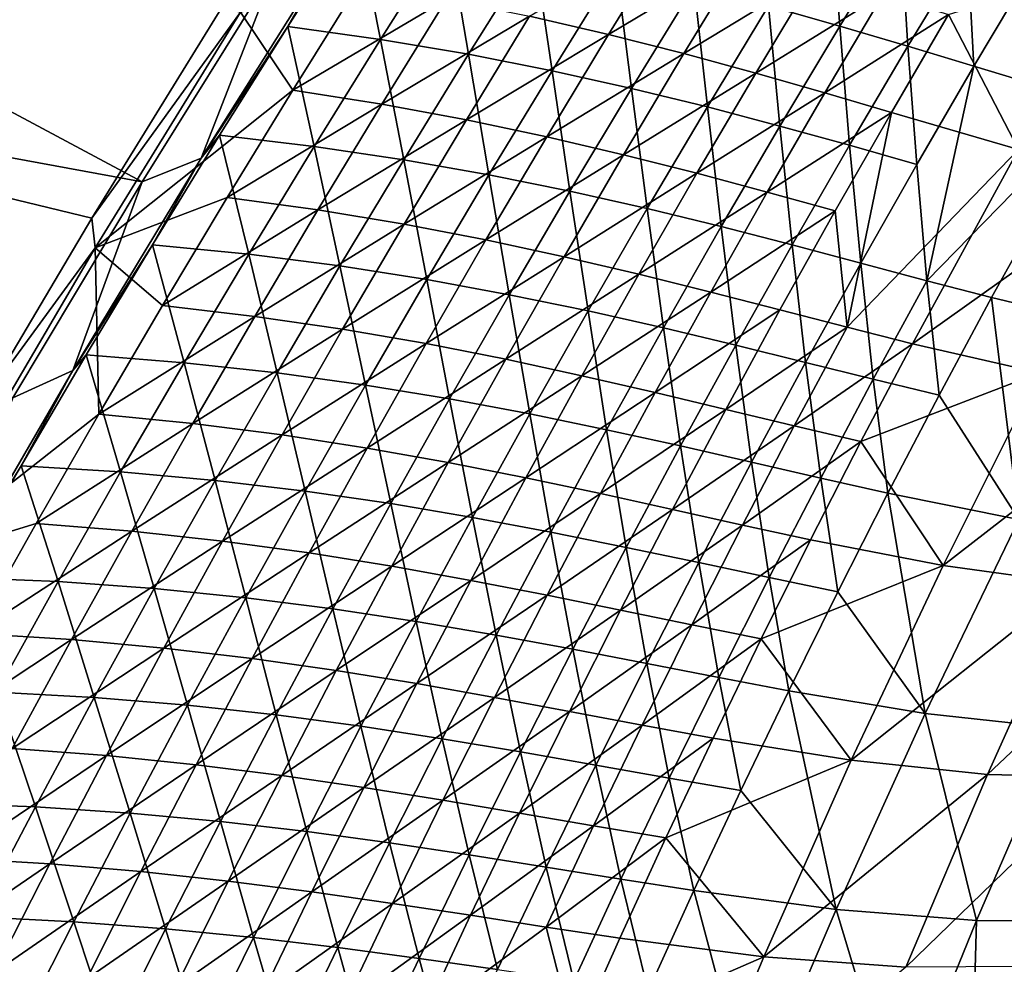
# Model space of a CAD drawing. Header units: metres. Extents: x 0 to 1400, y -1400 to 0.
# Tile 119 of 256: x 170 to 231, y -532 to -474. Entities that reach past the tile are written whole.
import ezdxf

# ---------------------------------------------------------------- set-up
doc = ezdxf.new("R2010")
doc.units = ezdxf.units.M

msp = doc.modelspace()

# ---------------------------------------------------------------- linework, layer by layer
at = {"layer": 'None'}
for points in [[(123.80751, -473.944519), (177.610626, -483.827606, -29.57378), (132.340759, -459.605499)], [(177.610626, -483.827606, -29.57378), (185.851593, -470.589752, -29.570282), (132.340759, -459.605499)], [(220.250656, -466.713257, -171.079086), (216.405518, -472.930573, -171.048965), (220.81218, -474.177032, -198.943924)], [(220.81218, -474.177032, -198.943924), (224.57225, -468.023834, -198.976318), (220.250656, -466.713257, -171.079086)], [(190.891846, -467.508606, -32.269989), (186.621796, -474.200256, -32.264359), (192.370026, -475.003357, -59.906368)], [(186.621796, -474.200256, -32.264359), (190.891846, -467.508606, -32.269989), (189.436142, -469.353821, -30.931055)], [(192.370026, -475.003357, -59.906368), (196.534775, -468.416779, -59.919254), (190.891846, -467.508606, -32.269989)], [(225.040802, -475.429657, -226.876434), (224.57225, -468.023834, -198.976318), (220.81218, -474.177032, -198.943924)], [(224.57225, -468.023834, -198.976318), (225.040802, -475.429657, -226.876434), (228.71814, -469.335693, -226.910294)], [(197.820679, -475.924957, -87.606918), (196.534775, -468.416779, -59.919254), (192.370026, -475.003357, -59.906368)], [(196.534775, -468.416779, -59.919254), (197.820679, -475.924957, -87.606918), (201.884842, -469.433411, -87.625221)], [(206.494354, -474.694855, -143.686203), (201.606903, -473.566895, -115.895149), (210.375763, -468.392242, -143.707825)], [(206.494354, -474.694855, -143.686203), (210.375763, -468.392242, -143.707825), (214.947464, -469.642151, -171.548538)], [(181.263885, -482.359192, -30.927504), (189.436142, -469.353821, -30.931055), (185.851593, -470.589752, -29.570282)], [(186.621796, -474.200256, -32.264359), (189.436142, -469.353821, -30.931055), (181.263885, -482.359192, -30.927504)], [(201.884842, -469.433411, -87.625221), (197.820679, -475.924957, -87.606918), (202.996841, -476.943787, -115.362152)], [(202.996841, -476.943787, -115.362152), (206.964828, -470.538208, -115.385254), (201.884842, -469.433411, -87.625221)], [(228.71814, -469.335693, -226.910294), (225.040802, -475.429657, -226.876434), (229.114914, -476.667816, -254.843399)], [(229.114914, -476.667816, -254.843399), (232.711212, -470.629303, -254.877914), (228.71814, -469.335693, -226.910294)], [(206.494354, -474.694855, -143.686203), (214.947464, -469.642151, -171.548538), (211.154633, -475.875702, -171.523712)], [(211.154633, -475.875702, -171.523712), (214.947464, -469.642151, -171.548538), (219.318359, -470.917603, -199.430618)], [(231.87915, -481.827179, -311.269897), (227.550583, -473.464081, -255.303024), (238.703232, -469.947723, -311.326447)], [(177.610626, -483.827606, -29.57378), (181.263885, -482.359192, -30.927504), (185.851593, -470.589752, -29.570282)], [(207.921768, -478.038361, -143.167526), (206.964828, -470.538208, -115.385254), (202.996841, -476.943787, -115.362152)], [(206.964828, -470.538208, -115.385254), (207.921768, -478.038361, -143.167526), (211.79747, -471.710785, -143.194824)], [(232.711212, -470.629303, -254.877914), (229.114914, -476.667816, -254.843399), (236.893814, -479.018768, -310.86908)], [(211.154633, -475.875702, -171.523712), (219.318359, -470.917603, -199.430618), (215.611404, -477.088043, -199.403549)], [(215.611404, -477.088043, -199.403549), (219.318359, -470.917603, -199.430618), (223.511658, -472.198303, -227.350113)], [(183.696686, -473.320557, -32.845364), (191.056656, -471.555573, -60.469524), (186.942215, -478.155426, -60.462265)], [(186.942215, -478.155426, -60.462265), (191.056656, -471.555573, -60.469524), (196.46875, -472.513367, -88.154869)], [(211.79747, -471.710785, -143.194824), (207.921768, -478.038361, -143.167526), (212.618835, -479.187164, -171.018417)], [(212.618835, -479.187164, -171.018417), (216.405518, -472.930573, -171.048965), (211.79747, -471.710785, -143.194824)], [(186.942215, -478.155426, -60.462265), (196.46875, -472.513367, -88.154869), (192.454788, -479.018616, -88.14212)], [(192.454788, -479.018616, -88.14212), (196.46875, -472.513367, -88.154869), (201.606903, -473.566895, -115.895149)], [(223.511658, -472.198303, -227.350113), (219.888428, -478.310638, -227.321609), (215.611404, -477.088043, -199.403549)], [(219.888428, -478.310638, -227.321609), (223.511658, -472.198303, -227.350113), (227.550583, -473.464081, -255.303024)], [(174.501846, -486.069183, -32.159752), (123.095718, -473.628662, -3), (182.542023, -473.034241, -32.156273)], [(174.501846, -486.069183, -32.159752), (182.542023, -473.034241, -32.156273), (183.696686, -473.320557, -32.845364)], [(217.111755, -480.368561, -198.911041), (216.405518, -472.930573, -171.048965), (212.618835, -479.187164, -171.018417)], [(216.405518, -472.930573, -171.048965), (217.111755, -480.368561, -198.911041), (220.81218, -474.177032, -198.943924)], [(174.501846, -486.069183, -32.159752), (167.858917, -497.232941, -32.162853), (123.095718, -473.628662, -3)], [(174.501846, -486.069183, -32.159752), (183.696686, -473.320557, -32.845364), (174.696533, -487.905945, -32.845402)], [(174.696533, -487.905945, -32.845402), (183.696686, -473.320557, -32.845364), (186.942215, -478.155426, -60.462265)], [(201.606903, -473.566895, -115.895149), (197.689285, -479.986725, -115.877518), (192.454788, -479.018616, -88.14212)], [(197.689285, -479.986725, -115.877518), (201.606903, -473.566895, -115.895149), (206.494354, -474.694855, -143.686203)], [(224.009399, -479.522217, -255.273819), (219.888428, -478.310638, -227.321609), (227.550583, -473.464081, -255.303024)], [(224.009399, -479.522217, -255.273819), (227.550583, -473.464081, -255.303024), (231.87915, -481.827179, -311.269897)], [(169.604843, -497.205322, -29.57748), (177.610626, -483.827606, -29.57378), (123.80751, -473.944519)], [(182.407532, -480.935852, -32.258537), (186.621796, -474.200256, -32.264359), (181.263885, -482.359192, -30.927504)], [(188.261215, -481.632843, -59.893204), (186.621796, -474.200256, -32.264359), (182.407532, -480.935852, -32.258537)], [(186.621796, -474.200256, -32.264359), (188.261215, -481.632843, -59.893204), (192.370026, -475.003357, -59.906368)], [(220.81218, -474.177032, -198.943924), (217.111755, -480.368561, -198.911041), (221.424469, -481.561005, -226.842087)], [(221.424469, -481.561005, -226.842087), (225.040802, -475.429657, -226.876434), (220.81218, -474.177032, -198.943924)], [(192.370026, -475.003357, -59.906368), (188.261215, -481.632843, -59.893204), (193.812927, -482.458405, -87.588303)], [(193.812927, -482.458405, -87.588303), (197.820679, -475.924957, -87.606918), (192.370026, -475.003357, -59.906368)], [(202.669479, -481.037476, -143.664398), (197.689285, -479.986725, -115.877518), (206.494354, -474.694855, -143.686203)], [(202.669479, -481.037476, -143.664398), (206.494354, -474.694855, -143.686203), (211.154633, -475.875702, -171.523712)], [(225.580963, -482.742889, -254.808395), (225.040802, -475.429657, -226.876434), (221.424469, -481.561005, -226.842087)], [(229.114914, -476.667816, -254.843399), (225.040802, -475.429657, -226.876434), (225.580963, -482.742889, -254.808395)], [(199.085953, -483.390228, -115.338699), (197.820679, -475.924957, -87.606918), (193.812927, -482.458405, -87.588303)], [(197.820679, -475.924957, -87.606918), (199.085953, -483.390228, -115.338699), (202.996841, -476.943787, -115.362152)], [(202.669479, -481.037476, -143.664398), (211.154633, -475.875702, -171.523712), (207.419434, -482.148193, -171.498688)], [(207.419434, -482.148193, -171.498688), (211.154633, -475.875702, -171.523712), (215.611404, -477.088043, -199.403549)], [(226.216965, -489.94931, -282.771637), (229.114914, -476.667816, -254.843399), (225.580963, -482.742889, -254.808395)], [(236.893814, -479.018768, -310.86908), (229.114914, -476.667816, -254.843399), (226.216965, -489.94931, -282.771637)], [(202.996841, -476.943787, -115.362152), (199.085953, -483.390228, -115.338699), (204.10405, -484.405823, -143.139832)], [(204.10405, -484.405823, -143.139832), (207.921768, -478.038361, -143.167526), (202.996841, -476.943787, -115.362152)], [(211.963348, -483.296448, -199.376236), (207.419434, -482.148193, -171.498688), (215.611404, -477.088043, -199.403549)], [(219.888428, -478.310638, -227.321609), (211.963348, -483.296448, -199.376236), (215.611404, -477.088043, -199.403549)], [(208.891174, -485.482635, -170.987411), (207.921768, -478.038361, -143.167526), (204.10405, -484.405823, -143.139832)], [(207.921768, -478.038361, -143.167526), (208.891174, -485.482635, -170.987411), (212.618835, -479.187164, -171.018417)], [(174.696533, -487.905945, -32.845402), (186.942215, -478.155426, -60.462265), (182.882751, -484.798187, -60.454929)], [(182.882751, -484.798187, -60.454929), (186.942215, -478.155426, -60.462265), (192.454788, -479.018616, -88.14212)], [(219.888428, -478.310638, -227.321609), (216.325409, -484.45993, -227.292847), (211.963348, -483.296448, -199.376236)], [(216.325409, -484.45993, -227.292847), (219.888428, -478.310638, -227.321609), (224.009399, -479.522217, -255.273819)], [(182.882751, -484.798187, -60.454929), (192.454788, -479.018616, -88.14212), (188.496246, -485.565674, -88.129257)], [(192.454788, -479.018616, -88.14212), (197.689285, -479.986725, -115.877518), (188.496246, -485.565674, -88.129257)], [(212.618835, -479.187164, -171.018417), (208.891174, -485.482635, -170.987411), (213.471573, -486.598022, -198.877716)], [(213.471573, -486.598022, -198.877716), (217.111755, -480.368561, -198.911041), (212.618835, -479.187164, -171.018417)], [(230.215591, -490.992706, -310.800873), (236.893814, -479.018768, -310.86908), (226.216965, -489.94931, -282.771637)], [(237.986435, -492.833252, -366.940796), (236.893814, -479.018768, -310.86908), (230.215591, -490.992706, -310.800873)], [(220.529831, -485.616302, -255.244339), (216.325409, -484.45993, -227.292847), (224.009399, -479.522217, -255.273819)], [(220.529831, -485.616302, -255.244339), (224.009399, -479.522217, -255.273819), (221.267044, -492.819244, -283.19754)], [(221.267044, -492.819244, -283.19754), (224.009399, -479.522217, -255.273819), (231.87915, -481.827179, -311.269897)], [(188.496246, -485.565674, -88.129257), (197.689285, -479.986725, -115.877518), (193.827805, -486.447327, -115.859749)], [(197.689285, -479.986725, -115.877518), (202.669479, -481.037476, -143.664398), (193.827805, -486.447327, -115.859749)], [(217.869629, -487.72934, -226.807281), (217.111755, -480.368561, -198.911041), (213.471573, -486.598022, -198.877716)], [(217.111755, -480.368561, -198.911041), (217.869629, -487.72934, -226.807281), (221.424469, -481.561005, -226.842087)], [(182.407532, -480.935852, -32.258537), (181.263885, -482.359192, -30.927504), (178.249863, -487.715027, -32.252529)], [(182.407532, -480.935852, -32.258537), (178.249863, -487.715027, -32.252529), (184.209137, -488.304871, -59.879776)], [(184.209137, -488.304871, -59.879776), (188.261215, -481.632843, -59.893204), (182.407532, -480.935852, -32.258537)], [(193.827805, -486.447327, -115.859749), (202.669479, -481.037476, -143.664398), (198.901611, -487.419769, -143.642395)], [(198.901611, -487.419769, -143.642395), (202.669479, -481.037476, -143.664398), (207.419434, -482.148193, -171.498688)], [(189.862305, -489.033386, -87.569374), (188.261215, -481.632843, -59.893204), (184.209137, -488.304871, -59.879776)], [(188.261215, -481.632843, -59.893204), (189.862305, -489.033386, -87.569374), (193.812927, -482.458405, -87.588303)], [(221.424469, -481.561005, -226.842087), (217.869629, -487.72934, -226.807281), (222.109894, -488.854004, -254.772919)], [(222.109894, -488.854004, -254.772919), (225.580963, -482.742889, -254.808395), (221.424469, -481.561005, -226.842087)], [(203.742294, -488.45929, -171.473434), (198.901611, -487.419769, -143.642395), (207.419434, -482.148193, -171.498688)], [(203.742294, -488.45929, -171.473434), (207.419434, -482.148193, -171.498688), (211.963348, -483.296448, -199.376236)], [(225.312958, -493.842804, -311.212311), (221.267044, -492.819244, -283.19754), (231.87915, -481.827179, -311.269897)], [(239.415558, -483.833282, -367.386841), (225.312958, -493.842804, -311.212311), (231.87915, -481.827179, -311.269897)], [(173.317032, -495.504059, -30.923758), (181.263885, -482.359192, -30.927504), (177.610626, -483.827606, -29.57378)], [(181.263885, -482.359192, -30.927504), (173.317032, -495.504059, -30.923758), (178.249863, -487.715027, -32.252529)], [(193.812927, -482.458405, -87.588303), (189.862305, -489.033386, -87.569374), (195.232849, -489.877197, -115.314896)], [(195.232849, -489.877197, -115.314896), (199.085953, -483.390228, -115.338699), (193.812927, -482.458405, -87.588303)], [(226.216965, -489.94931, -282.771637), (225.580963, -482.742889, -254.808395), (222.109894, -488.854004, -254.772919)], [(200.344971, -490.812775, -143.111755), (199.085953, -483.390228, -115.338699), (195.232849, -489.877197, -115.314896)], [(199.085953, -483.390228, -115.338699), (200.344971, -490.812775, -143.111755), (204.10405, -484.405823, -143.139832)], [(208.374527, -489.542358, -199.348679), (203.742294, -488.45929, -171.473434), (211.963348, -483.296448, -199.376236)], [(216.325409, -484.45993, -227.292847), (208.374527, -489.542358, -199.348679), (211.963348, -483.296448, -199.376236)], [(169.604843, -497.205322, -29.57748), (173.317032, -495.504059, -30.923758), (177.610626, -483.827606, -29.57378)], [(239.415558, -483.833282, -367.386841), (233.18013, -495.64679, -367.339661), (225.312958, -493.842804, -311.212311)], [(204.10405, -484.405823, -143.139832), (200.344971, -490.812775, -143.111755), (205.223175, -491.816589, -170.955994)], [(205.223175, -491.816589, -170.955994), (208.891174, -485.482635, -170.987411), (204.10405, -484.405823, -143.139832)], [(212.822937, -490.64563, -227.26384), (208.374527, -489.542358, -199.348679), (216.325409, -484.45993, -227.292847)], [(212.822937, -490.64563, -227.26384), (216.325409, -484.45993, -227.292847), (220.529831, -485.616302, -255.244339)], [(178.879105, -491.483429, -60.447517), (174.696533, -487.905945, -32.845402), (182.882751, -484.798187, -60.454929)], [(178.879105, -491.483429, -60.447517), (182.882751, -484.798187, -60.454929), (188.496246, -485.565674, -88.129257)], [(184.593933, -492.154205, -88.116287), (178.879105, -491.483429, -60.447517), (188.496246, -485.565674, -88.129257)], [(184.593933, -492.154205, -88.116287), (188.496246, -485.565674, -88.129257), (193.827805, -486.447327, -115.859749)], [(209.892197, -492.864929, -198.843933), (208.891174, -485.482635, -170.987411), (205.223175, -491.816589, -170.955994)], [(208.891174, -485.482635, -170.987411), (209.892197, -492.864929, -198.843933), (213.471573, -486.598022, -198.877716)], [(217.112183, -491.745728, -255.214615), (212.822937, -490.64563, -227.26384), (220.529831, -485.616302, -255.244339)], [(217.112183, -491.745728, -255.214615), (220.529831, -485.616302, -255.244339), (221.267044, -492.819244, -283.19754)], [(167.858917, -497.232941, -32.162853), (174.501846, -486.069183, -32.159752), (174.696533, -487.905945, -32.845402)], [(190.023163, -492.948303, -115.841843), (184.593933, -492.154205, -88.116287), (193.827805, -486.447327, -115.859749)], [(190.023163, -492.948303, -115.841843), (193.827805, -486.447327, -115.859749), (198.901611, -487.419769, -143.642395)], [(213.471573, -486.598022, -198.877716), (209.892197, -492.864929, -198.843933), (214.376862, -493.934174, -226.772003)], [(214.376862, -493.934174, -226.772003), (217.869629, -487.72934, -226.807281), (213.471573, -486.598022, -198.877716)], [(178.249863, -487.715027, -32.252529), (173.317032, -495.504059, -30.923758), (174.149628, -494.537354, -32.24633)], [(180.214584, -495.019073, -59.866077), (178.249863, -487.715027, -32.252529), (174.149628, -494.537354, -32.24633)], [(178.249863, -487.715027, -32.252529), (180.214584, -495.019073, -59.866077), (184.209137, -488.304871, -59.879776)], [(190.023163, -492.948303, -115.841843), (198.901611, -487.419769, -143.642395), (195.191422, -493.841339, -143.620224)], [(198.901611, -487.419769, -143.642395), (203.742294, -488.45929, -171.473434), (195.191422, -493.841339, -143.620224)], [(218.702194, -495.00061, -254.736969), (217.869629, -487.72934, -226.807281), (214.376862, -493.934174, -226.772003)], [(217.869629, -487.72934, -226.807281), (218.702194, -495.00061, -254.736969), (222.109894, -488.854004, -254.772919)], [(167.858917, -497.232941, -32.162853), (174.696533, -487.905945, -32.845402), (163.292206, -507.348785, -32.845406)], [(174.696533, -487.905945, -32.845402), (174.932266, -498.210632, -60.440041), (163.292206, -507.348785, -32.845406)], [(174.932266, -498.210632, -60.440041), (174.696533, -487.905945, -32.845402), (178.879105, -491.483429, -60.447517)], [(184.209137, -488.304871, -59.879776), (180.214584, -495.019073, -59.866077), (185.969604, -495.649475, -87.550148)], [(185.969604, -495.649475, -87.550148), (189.862305, -489.033386, -87.569374), (184.209137, -488.304871, -59.879776)], [(191.438278, -496.404236, -115.290749), (189.862305, -489.033386, -87.569374), (185.969604, -495.649475, -87.550148)], [(189.862305, -489.033386, -87.569374), (191.438278, -496.404236, -115.290749), (195.232849, -489.877197, -115.314896)], [(195.191422, -493.841339, -143.620224), (203.742294, -488.45929, -171.473434), (200.123871, -494.808502, -171.447983)], [(203.742294, -488.45929, -171.473434), (208.374527, -489.542358, -199.348679), (200.123871, -494.808502, -171.447983)], [(222.109894, -488.854004, -254.772919), (218.702194, -495.00061, -254.736969), (222.893295, -496.040558, -282.73587)], [(222.893295, -496.040558, -282.73587), (226.216965, -489.94931, -282.771637), (222.109894, -488.854004, -254.772919)], [(200.123871, -494.808502, -171.447983), (208.374527, -489.542358, -199.348679), (204.845566, -495.825287, -199.320923)], [(208.374527, -489.542358, -199.348679), (212.822937, -490.64563, -227.26384), (204.845566, -495.825287, -199.320923)], [(195.232849, -489.877197, -115.314896), (191.438278, -496.404236, -115.290749), (196.645233, -497.258789, -143.083282)], [(196.645233, -497.258789, -143.083282), (200.344971, -490.812775, -143.111755), (195.232849, -489.877197, -115.314896)], [(226.975357, -497.030396, -310.766083), (226.216965, -489.94931, -282.771637), (222.893295, -496.040558, -282.73587)], [(230.215591, -490.992706, -310.800873), (226.216965, -489.94931, -282.771637), (226.975357, -497.030396, -310.766083)], [(201.615509, -498.188538, -170.924164), (200.344971, -490.812775, -143.111755), (196.645233, -497.258789, -143.083282)], [(200.344971, -490.812775, -143.111755), (201.615509, -498.188538, -170.924164), (205.223175, -491.816589, -170.955994)], [(204.845566, -495.825287, -199.320923), (212.822937, -490.64563, -227.26384), (209.381561, -496.867218, -227.234604)], [(212.822937, -490.64563, -227.26384), (217.112183, -491.745728, -255.214615), (209.381561, -496.867218, -227.234604)], [(184.593933, -492.154205, -88.116287), (174.932266, -498.210632, -60.440041), (178.879105, -491.483429, -60.447517)], [(231.909103, -504.728088, -366.879761), (230.215591, -490.992706, -310.800873), (226.975357, -497.030396, -310.766083)], [(231.909103, -504.728088, -366.879761), (237.986435, -492.833252, -366.940796), (230.215591, -490.992706, -310.800873)], [(205.223175, -491.816589, -170.955994), (201.615509, -498.188538, -170.924164), (206.374268, -499.168823, -198.809723)], [(206.374268, -499.168823, -198.809723), (209.892197, -492.864929, -198.843933), (205.223175, -491.816589, -170.955994)], [(209.381561, -496.867218, -227.234604), (217.112183, -491.745728, -255.214615), (213.756927, -497.909912, -255.184662)], [(217.112183, -491.745728, -255.214615), (221.267044, -492.819244, -283.19754), (213.756927, -497.909912, -255.184662)], [(180.748779, -498.78363, -88.103226), (174.932266, -498.210632, -60.440041), (184.593933, -492.154205, -88.116287)], [(190.023163, -492.948303, -115.841843), (180.748779, -498.78363, -88.103226), (184.593933, -492.154205, -88.116287)], [(186.27626, -499.489105, -115.823807), (180.748779, -498.78363, -88.103226), (190.023163, -492.948303, -115.841843)], [(195.191422, -493.841339, -143.620224), (186.27626, -499.489105, -115.823807), (190.023163, -492.948303, -115.841843)], [(210.946762, -500.174927, -226.736282), (209.892197, -492.864929, -198.843933), (206.374268, -499.168823, -198.809723)], [(209.892197, -492.864929, -198.843933), (210.946762, -500.174927, -226.736282), (214.376862, -493.934174, -226.772003)], [(213.756927, -497.909912, -255.184662), (221.267044, -492.819244, -283.19754), (217.996887, -498.928894, -283.167542)], [(221.267044, -492.819244, -283.19754), (225.312958, -493.842804, -311.212311), (217.996887, -498.928894, -283.167542)], [(191.53978, -500.301666, -143.597885), (186.27626, -499.489105, -115.823807), (195.191422, -493.841339, -143.620224)], [(200.123871, -494.808502, -171.447983), (191.53978, -500.301666, -143.597885), (195.191422, -493.841339, -143.620224)], [(214.376862, -493.934174, -226.772003), (210.946762, -500.174927, -226.736282), (215.358444, -501.182129, -254.700577)], [(215.358444, -501.182129, -254.700577), (218.702194, -495.00061, -254.736969), (214.376862, -493.934174, -226.772003)], [(217.996887, -498.928894, -283.167542), (225.312958, -493.842804, -311.212311), (222.127304, -499.899811, -311.183167)], [(225.312958, -493.842804, -311.212311), (233.18013, -495.64679, -367.339661), (222.127304, -499.899811, -311.183167)], [(173.317032, -495.504059, -30.923758), (170.107727, -501.402344, -32.239944), (174.149628, -494.537354, -32.24633)], [(174.149628, -494.537354, -32.24633), (170.107727, -501.402344, -32.239944), (176.278397, -501.774963, -59.852123)], [(176.278397, -501.774963, -59.852123), (180.214584, -495.019073, -59.866077), (174.149628, -494.537354, -32.24633)], [(182.135605, -502.306305, -87.530624), (180.214584, -495.019073, -59.866077), (176.278397, -501.774963, -59.852123)], [(180.214584, -495.019073, -59.866077), (182.135605, -502.306305, -87.530624), (185.969604, -495.649475, -87.550148)], [(196.564926, -501.195343, -171.422348), (191.53978, -500.301666, -143.597885), (200.123871, -494.808502, -171.447983)], [(204.845566, -495.825287, -199.320923), (196.564926, -501.195343, -171.422348), (200.123871, -494.808502, -171.447983)], [(219.634857, -502.165741, -282.699615), (218.702194, -495.00061, -254.736969), (215.358444, -501.182129, -254.700577)], [(218.702194, -495.00061, -254.736969), (219.634857, -502.165741, -282.699615), (222.893295, -496.040558, -282.73587)], [(165.278, -509.351685, -30.919647), (173.317032, -495.504059, -30.923758), (169.604843, -497.205322, -29.57748)], [(170.107727, -501.402344, -32.239944), (173.317032, -495.504059, -30.923758), (165.278, -509.351685, -30.919647)], [(185.969604, -495.649475, -87.550148), (182.135605, -502.306305, -87.530624), (187.702972, -502.970978, -115.266273)], [(187.702972, -502.970978, -115.266273), (191.438278, -496.404236, -115.290749), (185.969604, -495.649475, -87.550148)], [(222.127304, -499.899811, -311.183167), (233.18013, -495.64679, -367.339661), (227.21524, -507.582367, -367.291718)], [(233.18013, -495.64679, -367.339661), (240.9151, -496.97113, -423.58252), (227.21524, -507.582367, -367.291718)], [(201.377197, -502.144653, -199.292938), (196.564926, -501.195343, -171.422348), (204.845566, -495.825287, -199.320923)], [(209.381561, -496.867218, -227.234604), (201.377197, -502.144653, -199.292938), (204.845566, -495.825287, -199.320923)], [(222.893295, -496.040558, -282.73587), (219.634857, -502.165741, -282.699615), (223.801666, -503.101044, -310.730865)], [(223.801666, -503.101044, -310.730865), (226.975357, -497.030396, -310.766083), (222.893295, -496.040558, -282.73587)], [(193.005539, -503.743408, -143.054443), (191.438278, -496.404236, -115.290749), (187.702972, -502.970978, -115.266273)], [(191.438278, -496.404236, -115.290749), (193.005539, -503.743408, -143.054443), (196.645233, -497.258789, -143.083282)], [(206.001984, -503.124084, -227.205154), (201.377197, -502.144653, -199.292938), (209.381561, -496.867218, -227.234604)], [(213.756927, -497.909912, -255.184662), (206.001984, -503.124084, -227.205154), (209.381561, -496.867218, -227.234604)], [(227.21524, -507.582367, -367.291718), (240.9151, -496.97113, -423.58252), (235.296982, -508.685883, -423.554932)], [(196.645233, -497.258789, -143.083282), (193.005539, -503.743408, -143.054443), (198.068817, -504.598053, -170.891937)], [(198.068817, -504.598053, -170.891937), (201.615509, -498.188538, -170.924164), (196.645233, -497.258789, -143.083282)], [(231.909103, -504.728088, -366.879761), (226.975357, -497.030396, -310.766083), (223.801666, -503.101044, -310.730865)], [(174.932266, -498.210632, -60.440041), (171.043198, -504.979309, -60.432499), (163.292206, -507.348785, -32.845406)], [(174.932266, -498.210632, -60.440041), (180.748779, -498.78363, -88.103226), (171.043198, -504.979309, -60.432499)], [(202.918396, -505.509186, -198.775101), (201.615509, -498.188538, -170.924164), (198.068817, -504.598053, -170.891937)], [(201.615509, -498.188538, -170.924164), (202.918396, -505.509186, -198.775101), (206.374268, -499.168823, -198.809723)], [(210.464752, -504.108246, -255.15448), (206.001984, -503.124084, -227.205154), (213.756927, -497.909912, -255.184662)], [(217.996887, -498.928894, -283.167542), (210.464752, -504.108246, -255.15448), (213.756927, -497.909912, -255.184662)], [(180.748779, -498.78363, -88.103226), (176.961716, -505.453491, -88.090065), (171.043198, -504.979309, -60.432499)], [(176.961716, -505.453491, -88.090065), (180.748779, -498.78363, -88.103226), (186.27626, -499.489105, -115.823807)], [(206.374268, -499.168823, -198.809723), (202.918396, -505.509186, -198.775101), (207.579895, -506.45108, -226.700134)], [(207.579895, -506.45108, -226.700134), (210.946762, -500.174927, -226.736282), (206.374268, -499.168823, -198.809723)], [(214.791077, -505.071594, -283.137329), (210.464752, -504.108246, -255.15448), (217.996887, -498.928894, -283.167542)], [(222.127304, -499.899811, -311.183167), (214.791077, -505.071594, -283.137329), (217.996887, -498.928894, -283.167542)], [(176.961716, -505.453491, -88.090065), (186.27626, -499.489105, -115.823807), (182.588013, -506.069275, -115.805649)], [(182.588013, -506.069275, -115.805649), (186.27626, -499.489105, -115.823807), (191.53978, -500.301666, -143.597885)], [(219.007263, -505.988708, -311.153809), (214.791077, -505.071594, -283.137329), (222.127304, -499.899811, -311.183167)], [(227.21524, -507.582367, -367.291718), (219.007263, -505.988708, -311.153809), (222.127304, -499.899811, -311.183167)], [(182.588013, -506.069275, -115.805649), (191.53978, -500.301666, -143.597885), (187.94751, -506.800171, -143.575409)], [(187.94751, -506.800171, -143.575409), (191.53978, -500.301666, -143.597885), (196.564926, -501.195343, -171.422348)], [(212.079178, -507.39801, -254.663742), (210.946762, -500.174927, -226.736282), (207.579895, -506.45108, -226.700134)], [(210.946762, -500.174927, -226.736282), (212.079178, -507.39801, -254.663742), (215.358444, -501.182129, -254.700577)], [(187.94751, -506.800171, -143.575409), (196.564926, -501.195343, -171.422348), (193.066284, -507.619263, -171.39653)], [(193.066284, -507.619263, -171.39653), (196.564926, -501.195343, -171.422348), (201.377197, -502.144653, -199.292938)], [(215.358444, -501.182129, -254.700577), (212.079178, -507.39801, -254.663742), (216.442184, -508.324188, -282.662964)], [(216.442184, -508.324188, -282.662964), (219.634857, -502.165741, -282.699615), (215.358444, -501.182129, -254.700577)], [(166.125, -508.30957, -32.233372), (170.107727, -501.402344, -32.239944), (165.278, -509.351685, -30.919647)], [(172.401413, -508.572144, -59.83791), (170.107727, -501.402344, -32.239944), (166.125, -508.30957, -32.233372)], [(170.107727, -501.402344, -32.239944), (172.401413, -508.572144, -59.83791), (176.278397, -501.774963, -59.852123)], [(176.278397, -501.774963, -59.852123), (172.401413, -508.572144, -59.83791), (178.361099, -509.003387, -87.510811)], [(178.361099, -509.003387, -87.510811), (182.135605, -502.306305, -87.530624), (176.278397, -501.774963, -59.852123)], [(184.02771, -509.576935, -115.24147), (182.135605, -502.306305, -87.530624), (178.361099, -509.003387, -87.510811)], [(182.135605, -502.306305, -87.530624), (184.02771, -509.576935, -115.24147), (187.702972, -502.970978, -115.266273)], [(193.066284, -507.619263, -171.39653), (201.377197, -502.144653, -199.292938), (197.970154, -508.499908, -199.264771)], [(197.970154, -508.499908, -199.264771), (201.377197, -502.144653, -199.292938), (206.001984, -503.124084, -227.205154)], [(220.694992, -509.203949, -310.695221), (219.634857, -502.165741, -282.699615), (216.442184, -508.324188, -282.662964)], [(219.634857, -502.165741, -282.699615), (220.694992, -509.203949, -310.695221), (223.801666, -503.101044, -310.730865)], [(187.702972, -502.970978, -115.266273), (184.02771, -509.576935, -115.24147), (189.42662, -510.266205, -143.025238)], [(189.42662, -510.266205, -143.025238), (193.005539, -503.743408, -143.054443), (187.702972, -502.970978, -115.266273)], [(197.970154, -508.499908, -199.264771), (206.001984, -503.124084, -227.205154), (202.684906, -509.41571, -227.175491)], [(202.684906, -509.41571, -227.175491), (206.001984, -503.124084, -227.205154), (210.464752, -504.108246, -255.15448)], [(223.801666, -503.101044, -310.730865), (220.694992, -509.203949, -310.695221), (226.109314, -516.744263, -366.8172)], [(226.109314, -516.744263, -366.8172), (231.909103, -504.728088, -366.879761), (223.801666, -503.101044, -310.730865)], [(194.583801, -511.044647, -170.859314), (193.005539, -503.743408, -143.054443), (189.42662, -510.266205, -143.025238)], [(193.005539, -503.743408, -143.054443), (194.583801, -511.044647, -170.859314), (198.068817, -504.598053, -170.891937)], [(202.684906, -509.41571, -227.175491), (210.464752, -504.108246, -255.15448), (207.236252, -510.340118, -255.124084)], [(207.236252, -510.340118, -255.124084), (210.464752, -504.108246, -255.15448), (214.791077, -505.071594, -283.137329)], [(198.068817, -504.598053, -170.891937), (194.583801, -511.044647, -170.859314), (199.525238, -511.885529, -198.740051)], [(199.525238, -511.885529, -198.740051), (202.918396, -505.509186, -198.775101), (198.068817, -504.598053, -170.891937)], [(234.435898, -517.651611, -423.07431), (231.909103, -504.728088, -366.879761), (226.109314, -516.744263, -366.8172)], [(163.292206, -507.348785, -32.845406), (171.043198, -504.979309, -60.432499), (167.212891, -511.788879, -60.424896)], [(171.043198, -504.979309, -60.432499), (176.961716, -505.453491, -88.090065), (167.212891, -511.788879, -60.424896)], [(167.212891, -511.788879, -60.424896), (176.961716, -505.453491, -88.090065), (173.233673, -512.163269, -88.076828)], [(173.233673, -512.163269, -88.076828), (176.961716, -505.453491, -88.090065), (182.588013, -506.069275, -115.805649)], [(204.276886, -512.762085, -226.663559), (202.918396, -505.509186, -198.775101), (199.525238, -511.885529, -198.740051)], [(202.918396, -505.509186, -198.775101), (204.276886, -512.762085, -226.663559), (207.579895, -506.45108, -226.700134)], [(207.236252, -510.340118, -255.124084), (214.791077, -505.071594, -283.137329), (211.650177, -511.246674, -283.106903)], [(211.650177, -511.246674, -283.106903), (214.791077, -505.071594, -283.137329), (219.007263, -505.988708, -311.153809)], [(173.233673, -512.163269, -88.076828), (182.588013, -506.069275, -115.805649), (178.959274, -512.688232, -115.787369)], [(178.959274, -512.688232, -115.787369), (182.588013, -506.069275, -115.805649), (187.94751, -506.800171, -143.575409)], [(211.650177, -511.246674, -283.106903), (219.007263, -505.988708, -311.153809), (215.9534, -512.108887, -311.124237)], [(215.9534, -512.108887, -311.124237), (219.007263, -505.988708, -311.153809), (227.21524, -507.582367, -367.291718)], [(207.579895, -506.45108, -226.700134), (204.276886, -512.762085, -226.663559), (208.86496, -513.647644, -254.626495)], [(208.86496, -513.647644, -254.626495), (212.079178, -507.39801, -254.663742), (207.579895, -506.45108, -226.700134)], [(178.959274, -512.688232, -115.787369), (187.94751, -506.800171, -143.575409), (184.415466, -513.336426, -143.552765)], [(184.415466, -513.336426, -143.552765), (187.94751, -506.800171, -143.575409), (193.066284, -507.619263, -171.39653)], [(184.415466, -513.336426, -143.552765), (193.066284, -507.619263, -171.39653), (189.628723, -514.079712, -171.370544)], [(189.628723, -514.079712, -171.370544), (193.066284, -507.619263, -171.39653), (197.970154, -508.499908, -199.264771)], [(213.315796, -514.51532, -282.625854), (212.079178, -507.39801, -254.663742), (208.86496, -513.647644, -254.626495)], [(212.079178, -507.39801, -254.663742), (213.315796, -514.51532, -282.625854), (216.442184, -508.324188, -282.662964)], [(221.524246, -519.634338, -367.243073), (215.9534, -512.108887, -311.124237), (227.21524, -507.582367, -367.291718)], [(221.524246, -519.634338, -367.243073), (227.21524, -507.582367, -367.291718), (235.296982, -508.685883, -423.554932)], [(168.584473, -515.410217, -59.823441), (172.401413, -508.572144, -59.83791), (166.125, -508.30957, -32.233372)], [(174.646896, -515.740356, -87.490707), (172.401413, -508.572144, -59.83791), (168.584473, -515.410217, -59.823441)], [(172.401413, -508.572144, -59.83791), (174.646896, -515.740356, -87.490707), (178.361099, -509.003387, -87.510811)], [(189.628723, -514.079712, -171.370544), (197.970154, -508.499908, -199.264771), (194.625214, -514.890564, -199.236404)], [(194.625214, -514.890564, -199.236404), (197.970154, -508.499908, -199.264771), (202.684906, -509.41571, -227.175491)], [(216.442184, -508.324188, -282.662964), (213.315796, -514.51532, -282.625854), (217.655823, -515.338501, -310.659149)], [(217.655823, -515.338501, -310.659149), (220.694992, -509.203949, -310.695221), (216.442184, -508.324188, -282.662964)], [(178.361099, -509.003387, -87.510811), (174.646896, -515.740356, -87.490707), (180.413223, -516.22168, -115.216347)], [(180.413223, -516.22168, -115.216347), (184.02771, -509.576935, -115.24147), (178.361099, -509.003387, -87.510811)], [(221.524246, -519.634338, -367.243073), (235.296982, -508.685883, -423.554932), (229.960251, -520.509277, -423.526947)], [(235.296982, -508.685883, -423.554932), (242.055389, -509.098022, -470.531372), (229.960251, -520.509277, -423.526947)], [(242.055389, -509.098022, -470.531372), (237.050186, -520.688721, -470.732452), (229.960251, -520.509277, -423.526947)], [(185.909164, -516.826721, -142.995682), (184.02771, -509.576935, -115.24147), (180.413223, -516.22168, -115.216347)], [(184.02771, -509.576935, -115.24147), (185.909164, -516.826721, -142.995682), (189.42662, -510.266205, -143.025238)], [(194.625214, -514.890564, -199.236404), (202.684906, -509.41571, -227.175491), (199.430984, -515.741455, -227.145645)], [(199.430984, -515.741455, -227.145645), (202.684906, -509.41571, -227.175491), (207.236252, -510.340118, -255.124084)], [(226.109314, -516.744263, -366.8172), (220.694992, -509.203949, -310.695221), (217.655823, -515.338501, -310.659149)], [(189.42662, -510.266205, -143.025238), (185.909164, -516.826721, -142.995682), (191.161133, -517.527832, -170.826309)], [(191.161133, -517.527832, -170.826309), (194.583801, -511.044647, -170.859314), (189.42662, -510.266205, -143.025238)], [(199.430984, -515.741455, -227.145645), (207.236252, -510.340118, -255.124084), (204.072098, -516.604919, -255.093491)], [(204.072098, -516.604919, -255.093491), (207.236252, -510.340118, -255.124084), (211.650177, -511.246674, -283.106903)], [(196.195419, -518.297363, -198.704636), (194.583801, -511.044647, -170.859314), (191.161133, -517.527832, -170.826309)], [(194.583801, -511.044647, -170.859314), (196.195419, -518.297363, -198.704636), (199.525238, -511.885529, -198.740051)], [(204.072098, -516.604919, -255.093491), (211.650177, -511.246674, -283.106903), (208.574814, -517.453491, -283.076294)], [(208.574814, -517.453491, -283.076294), (211.650177, -511.246674, -283.106903), (215.9534, -512.108887, -311.124237)], [(163.442337, -518.638855, -60.41724), (167.212891, -511.788879, -60.424896), (173.233673, -512.163269, -88.076828)], [(163.442337, -518.638855, -60.41724), (173.233673, -512.163269, -88.076828), (169.565598, -518.912415, -88.063499)], [(169.565598, -518.912415, -88.063499), (173.233673, -512.163269, -88.076828), (178.959274, -512.688232, -115.787369)], [(199.525238, -511.885529, -198.740051), (196.195419, -518.297363, -198.704636), (201.038315, -519.107483, -226.626587)], [(201.038315, -519.107483, -226.626587), (204.276886, -512.762085, -226.663559), (199.525238, -511.885529, -198.740051)], [(208.574814, -517.453491, -283.076294), (215.9534, -512.108887, -311.124237), (212.966217, -518.259644, -311.094482)], [(212.966217, -518.259644, -311.094482), (215.9534, -512.108887, -311.124237), (221.524246, -519.634338, -367.243073)], [(169.565598, -518.912415, -88.063499), (178.959274, -512.688232, -115.787369), (175.390976, -519.34552, -115.768982)], [(175.390976, -519.34552, -115.768982), (178.959274, -512.688232, -115.787369), (184.415466, -513.336426, -143.552765)], [(205.716339, -519.93042, -254.588821), (204.276886, -512.762085, -226.663559), (201.038315, -519.107483, -226.626587)], [(204.276886, -512.762085, -226.663559), (205.716339, -519.93042, -254.588821), (208.86496, -513.647644, -254.626495)], [(175.390976, -519.34552, -115.768982), (184.415466, -513.336426, -143.552765), (180.944489, -519.909851, -143.529984)], [(180.944489, -519.909851, -143.529984), (184.415466, -513.336426, -143.552765), (189.628723, -514.079712, -171.370544)], [(208.86496, -513.647644, -254.626495), (205.716339, -519.93042, -254.588821), (210.25618, -520.738525, -282.588379)], [(210.25618, -520.738525, -282.588379), (213.315796, -514.51532, -282.625854), (208.86496, -513.647644, -254.626495)], [(180.944489, -519.909851, -143.529984), (189.628723, -514.079712, -171.370544), (186.253052, -520.576172, -171.344391)], [(186.253052, -520.576172, -171.344391), (189.628723, -514.079712, -171.370544), (194.625214, -514.890564, -199.236404)], [(214.684631, -521.503967, -310.622681), (213.315796, -514.51532, -282.625854), (210.25618, -520.738525, -282.588379)], [(213.315796, -514.51532, -282.625854), (214.684631, -521.503967, -310.622681), (217.655823, -515.338501, -310.659149)], [(186.253052, -520.576172, -171.344391), (194.625214, -514.890564, -199.236404), (191.343094, -521.315979, -199.20787)], [(191.343094, -521.315979, -199.20787), (194.625214, -514.890564, -199.236404), (199.430984, -515.741455, -227.145645)], [(168.584473, -515.410217, -59.823441), (164.828384, -522.288635, -59.808727), (170.993759, -522.516724, -87.470329)], [(170.993759, -522.516724, -87.470329), (174.646896, -515.740356, -87.490707), (168.584473, -515.410217, -59.823441)], [(176.860275, -522.904846, -115.190918), (174.646896, -515.740356, -87.490707), (170.993759, -522.516724, -87.470329)], [(174.646896, -515.740356, -87.490707), (176.860275, -522.904846, -115.190918), (180.413223, -516.22168, -115.216347)], [(191.343094, -521.315979, -199.20787), (199.430984, -515.741455, -227.145645), (196.240936, -522.100769, -227.115601)], [(196.240936, -522.100769, -227.115601), (199.430984, -515.741455, -227.145645), (204.072098, -516.604919, -255.093491)], [(217.655823, -515.338501, -310.659149), (214.684631, -521.503967, -310.622681), (220.59024, -528.875793, -366.753204)], [(220.59024, -528.875793, -366.753204), (226.109314, -516.744263, -366.8172), (217.655823, -515.338501, -310.659149)], [(180.413223, -516.22168, -115.216347), (176.860275, -522.904846, -115.190918), (182.453903, -523.4245, -142.96579)], [(182.453903, -523.4245, -142.96579), (185.909164, -516.826721, -142.995682), (180.413223, -516.22168, -115.216347)], [(187.801483, -524.04718, -170.792953), (185.909164, -516.826721, -142.995682), (182.453903, -523.4245, -142.96579)], [(185.909164, -516.826721, -142.995682), (187.801483, -524.04718, -170.792953), (191.161133, -517.527832, -170.826309)], [(196.240936, -522.100769, -227.115601), (204.072098, -516.604919, -255.093491), (200.972916, -522.9021, -255.062714)], [(200.972916, -522.9021, -255.062714), (204.072098, -516.604919, -255.093491), (208.574814, -517.453491, -283.076294)], [(229.274353, -529.544861, -423.025513), (226.109314, -516.744263, -366.8172), (220.59024, -528.875793, -366.753204)], [(229.274353, -529.544861, -423.025513), (234.435898, -517.651611, -423.07431), (226.109314, -516.744263, -366.8172)], [(191.161133, -517.527832, -170.826309), (187.801483, -524.04718, -170.792953), (192.929581, -524.74408, -198.668823)], [(192.929581, -524.74408, -198.668823), (196.195419, -518.297363, -198.704636), (191.161133, -517.527832, -170.826309)], [(200.972916, -522.9021, -255.062714), (208.574814, -517.453491, -283.076294), (205.565536, -523.691467, -283.045471)], [(205.565536, -523.691467, -283.045471), (208.574814, -517.453491, -283.076294), (212.966217, -518.259644, -311.094482)], [(236.625305, -529.594543, -470.446228), (234.435898, -517.651611, -423.07431), (229.274353, -529.544861, -423.025513)], [(197.864761, -525.486572, -226.589233), (196.195419, -518.297363, -198.704636), (192.929581, -524.74408, -198.668823)], [(196.195419, -518.297363, -198.704636), (197.864761, -525.486572, -226.589233), (201.038315, -519.107483, -226.626587)], [(205.565536, -523.691467, -283.045471), (212.966217, -518.259644, -311.094482), (210.046249, -524.440308, -311.064545)], [(210.046249, -524.440308, -311.064545), (212.966217, -518.259644, -311.094482), (221.524246, -519.634338, -367.243073)], [(165.958435, -525.700439, -88.050095), (169.565598, -518.912415, -88.063499), (175.390976, -519.34552, -115.768982)], [(165.958435, -525.700439, -88.050095), (175.390976, -519.34552, -115.768982), (171.883972, -526.040649, -115.750488)], [(171.883972, -526.040649, -115.750488), (175.390976, -519.34552, -115.768982), (180.944489, -519.909851, -143.529984)], [(201.038315, -519.107483, -226.626587), (197.864761, -525.486572, -226.589233), (202.633865, -526.24585, -254.550766)], [(202.633865, -526.24585, -254.550766), (205.716339, -519.93042, -254.588821), (201.038315, -519.107483, -226.626587)], [(171.883972, -526.040649, -115.750488), (180.944489, -519.909851, -143.529984), (177.535416, -526.519897, -143.50708)], [(177.535416, -526.519897, -143.50708), (180.944489, -519.909851, -143.529984), (186.253052, -520.576172, -171.344391)], [(207.263885, -526.993164, -282.550476), (205.716339, -519.93042, -254.588821), (202.633865, -526.24585, -254.550766)], [(205.716339, -519.93042, -254.588821), (207.263885, -526.993164, -282.550476), (210.25618, -520.738525, -282.588379)], [(210.046249, -524.440308, -311.064545), (221.524246, -519.634338, -367.243073), (216.11055, -531.797058, -367.193848)], [(216.11055, -531.797058, -367.193848), (221.524246, -519.634338, -367.243073), (229.960251, -520.509277, -423.526947)], [(177.535416, -526.519897, -143.50708), (186.253052, -520.576172, -171.344391), (182.940048, -527.108093, -171.318085)], [(182.940048, -527.108093, -171.318085), (186.253052, -520.576172, -171.344391), (191.343094, -521.315979, -199.20787)], [(210.25618, -520.738525, -282.588379), (207.263885, -526.993164, -282.550476), (211.781891, -527.699707, -310.585846)], [(211.781891, -527.699707, -310.585846), (214.684631, -521.503967, -310.622681), (210.25618, -520.738525, -282.588379)], [(216.11055, -531.797058, -367.193848), (229.960251, -520.509277, -423.526947), (224.907562, -532.435425, -423.498596)], [(229.960251, -520.509277, -423.526947), (237.050186, -520.688721, -470.732452), (224.907562, -532.435425, -423.498596)], [(237.050186, -520.688721, -470.732452), (232.331741, -532.395081, -470.942535), (224.907562, -532.435425, -423.498596)], [(182.940048, -527.108093, -171.318085), (191.343094, -521.315979, -199.20787), (188.124542, -527.775635, -199.179169)], [(188.124542, -527.775635, -199.179169), (191.343094, -521.315979, -199.20787), (196.240936, -522.100769, -227.115601)], [(220.59024, -528.875793, -366.753204), (214.684631, -521.503967, -310.622681), (211.781891, -527.699707, -310.585846)], [(164.828384, -522.288635, -59.808727), (167.402512, -529.332092, -87.449677), (170.993759, -522.516724, -87.470329)], [(170.993759, -522.516724, -87.470329), (167.402512, -529.332092, -87.449677), (173.369614, -529.625916, -115.165184)], [(173.369614, -529.625916, -115.165184), (176.860275, -522.904846, -115.190918), (170.993759, -522.516724, -87.470329)], [(188.124542, -527.775635, -199.179169), (196.240936, -522.100769, -227.115601), (193.115463, -528.493103, -227.085373)], [(193.115463, -528.493103, -227.085373), (196.240936, -522.100769, -227.115601), (200.972916, -522.9021, -255.062714)], [(179.061554, -530.059143, -142.935562), (176.860275, -522.904846, -115.190918), (173.369614, -529.625916, -115.165184)], [(176.860275, -522.904846, -115.190918), (179.061554, -530.059143, -142.935562), (182.453903, -523.4245, -142.96579)], [(193.115463, -528.493103, -227.085373), (200.972916, -522.9021, -255.062714), (197.939331, -529.231018, -255.031754)], [(197.939331, -529.231018, -255.031754), (200.972916, -522.9021, -255.062714), (205.565536, -523.691467, -283.045471)], [(182.453903, -523.4245, -142.96579), (179.061554, -530.059143, -142.935562), (184.505508, -530.602173, -170.759232)], [(184.505508, -530.602173, -170.759232), (187.801483, -524.04718, -170.792953), (182.453903, -523.4245, -142.96579)], [(197.939331, -529.231018, -255.031754), (205.565536, -523.691467, -283.045471), (202.622955, -529.959961, -283.014496)], [(202.622955, -529.959961, -283.014496), (205.565536, -523.691467, -283.045471), (210.046249, -524.440308, -311.064545)], [(189.728348, -531.225342, -198.632645), (187.801483, -524.04718, -170.792953), (184.505508, -530.602173, -170.759232)], [(187.801483, -524.04718, -170.792953), (189.728348, -531.225342, -198.632645), (192.929581, -524.74408, -198.668823)], [(192.929581, -524.74408, -198.668823), (189.728348, -531.225342, -198.632645), (194.756851, -531.898926, -226.551498)], [(194.756851, -531.898926, -226.551498), (197.864761, -525.486572, -226.589233), (192.929581, -524.74408, -198.668823)], [(202.622955, -529.959961, -283.014496), (210.046249, -524.440308, -311.064545), (207.194061, -530.65033, -311.034424)], [(207.194061, -530.65033, -311.034424), (210.046249, -524.440308, -311.064545), (216.11055, -531.797058, -367.193848)], [(199.618118, -532.593262, -254.512344), (197.864761, -525.486572, -226.589233), (194.756851, -531.898926, -226.551498)], [(197.864761, -525.486572, -226.589233), (199.618118, -532.593262, -254.512344), (202.633865, -526.24585, -254.550766)], [(162.413116, -532.526794, -88.036621), (165.958435, -525.700439, -88.050095), (171.883972, -526.040649, -115.750488)], [(162.413116, -532.526794, -88.036621), (171.883972, -526.040649, -115.750488), (168.439178, -532.77301, -115.731895)], [(168.439178, -532.77301, -115.731895), (171.883972, -526.040649, -115.750488), (177.535416, -526.519897, -143.50708)], [(202.633865, -526.24585, -254.550766), (199.618118, -532.593262, -254.512344), (204.339401, -533.278564, -282.512207)], [(204.339401, -533.278564, -282.512207), (207.263885, -526.993164, -282.550476), (202.633865, -526.24585, -254.550766)], [(168.439178, -532.77301, -115.731895), (177.535416, -526.519897, -143.50708), (174.189117, -533.166138, -143.484039)], [(174.189117, -533.166138, -143.484039), (177.535416, -526.519897, -143.50708), (182.940048, -527.108093, -171.318085)], [(174.189117, -533.166138, -143.484039), (182.940048, -527.108093, -171.318085), (179.690521, -533.674988, -171.291626)], [(179.690521, -533.674988, -171.291626), (182.940048, -527.108093, -171.318085), (188.124542, -527.775635, -199.179169)], [(208.948059, -533.925049, -310.548645), (207.263885, -526.993164, -282.550476), (204.339401, -533.278564, -282.512207)], [(207.263885, -526.993164, -282.550476), (208.948059, -533.925049, -310.548645), (211.781891, -527.699707, -310.585846)], [(179.690521, -533.674988, -171.291626), (188.124542, -527.775635, -199.179169), (184.970306, -534.269043, -199.150299)], [(184.970306, -534.269043, -199.150299), (188.124542, -527.775635, -199.179169), (193.115463, -528.493103, -227.085373)], [(211.781891, -527.699707, -310.585846), (208.948059, -533.925049, -310.548645), (215.355011, -541.116821, -366.687836)], [(215.355011, -541.116821, -366.687836), (220.59024, -528.875793, -366.753204), (211.781891, -527.699707, -310.585846)], [(184.970306, -534.269043, -199.150299), (193.115463, -528.493103, -227.085373), (190.055222, -534.917847, -227.054993)], [(190.055222, -534.917847, -227.054993), (193.115463, -528.493103, -227.085373), (197.939331, -529.231018, -255.031754)], [(190.055222, -534.917847, -227.054993), (197.939331, -529.231018, -255.031754), (194.972015, -535.591125, -255.000626)], [(194.972015, -535.591125, -255.000626), (197.939331, -529.231018, -255.031754), (202.622955, -529.959961, -283.014496)], [(224.403, -541.539673, -422.975586), (220.59024, -528.875793, -366.753204), (215.355011, -541.116821, -366.687836)], [(224.403, -541.539673, -422.975586), (229.274353, -529.544861, -423.025513), (220.59024, -528.875793, -366.753204)], [(167.402512, -529.332092, -87.449677), (169.942001, -536.384521, -115.13916), (173.369614, -529.625916, -115.165184)], [(173.369614, -529.625916, -115.165184), (169.942001, -536.384521, -115.13916), (175.732819, -536.730164, -142.905014)], [(175.732819, -536.730164, -142.905014), (179.061554, -530.059143, -142.935562), (173.369614, -529.625916, -115.165184)], [(228.951157, -541.481689, -451.164978), (229.274353, -529.544861, -423.025513), (224.403, -541.539673, -422.975586)], [(228.951157, -541.481689, -451.164978), (236.625305, -529.594543, -470.446228), (229.274353, -529.544861, -423.025513)], [(231.880112, -541.966003, -470.656403), (236.625305, -529.594543, -470.446228), (228.951157, -541.481689, -451.164978)], [(181.273911, -537.192383, -170.725174), (179.061554, -530.059143, -142.935562), (175.732819, -536.730164, -142.905014)], [(179.061554, -530.059143, -142.935562), (181.273911, -537.192383, -170.725174), (184.505508, -530.602173, -170.759232)], [(194.972015, -535.591125, -255.000626), (202.622955, -529.959961, -283.014496), (204.410156, -536.888916, -311.00415)], [(204.410156, -536.888916, -311.00415), (202.622955, -529.959961, -283.014496), (207.194061, -530.65033, -311.034424)], [(184.505508, -530.602173, -170.759232), (181.273911, -537.192383, -170.725174), (186.592361, -537.74054, -198.596115)], [(186.592361, -537.74054, -198.596115), (189.728348, -531.225342, -198.632645), (184.505508, -530.602173, -170.759232)], [(204.410156, -536.888916, -311.00415), (207.194061, -530.65033, -311.034424), (216.11055, -531.797058, -367.193848)], [(191.715164, -538.344055, -226.513397), (189.728348, -531.225342, -198.632645), (186.592361, -537.74054, -198.596115)], [(189.728348, -531.225342, -198.632645), (191.715164, -538.344055, -226.513397), (194.756851, -531.898926, -226.551498)], [(194.756851, -531.898926, -226.551498), (191.715164, -538.344055, -226.513397), (196.669632, -538.972107, -254.473541)], [(196.669632, -538.972107, -254.473541), (199.618118, -532.593262, -254.512344), (194.756851, -531.898926, -226.551498)], [(204.410156, -536.888916, -311.00415), (216.11055, -531.797058, -367.193848), (210.9776, -544.06488, -367.144104)], [(210.9776, -544.06488, -367.144104), (216.11055, -531.797058, -367.193848), (224.907562, -532.435425, -423.498596)]]:
    msp.add_3dface(points, dxfattribs=at)

doc.saveas('drawing.dxf')
